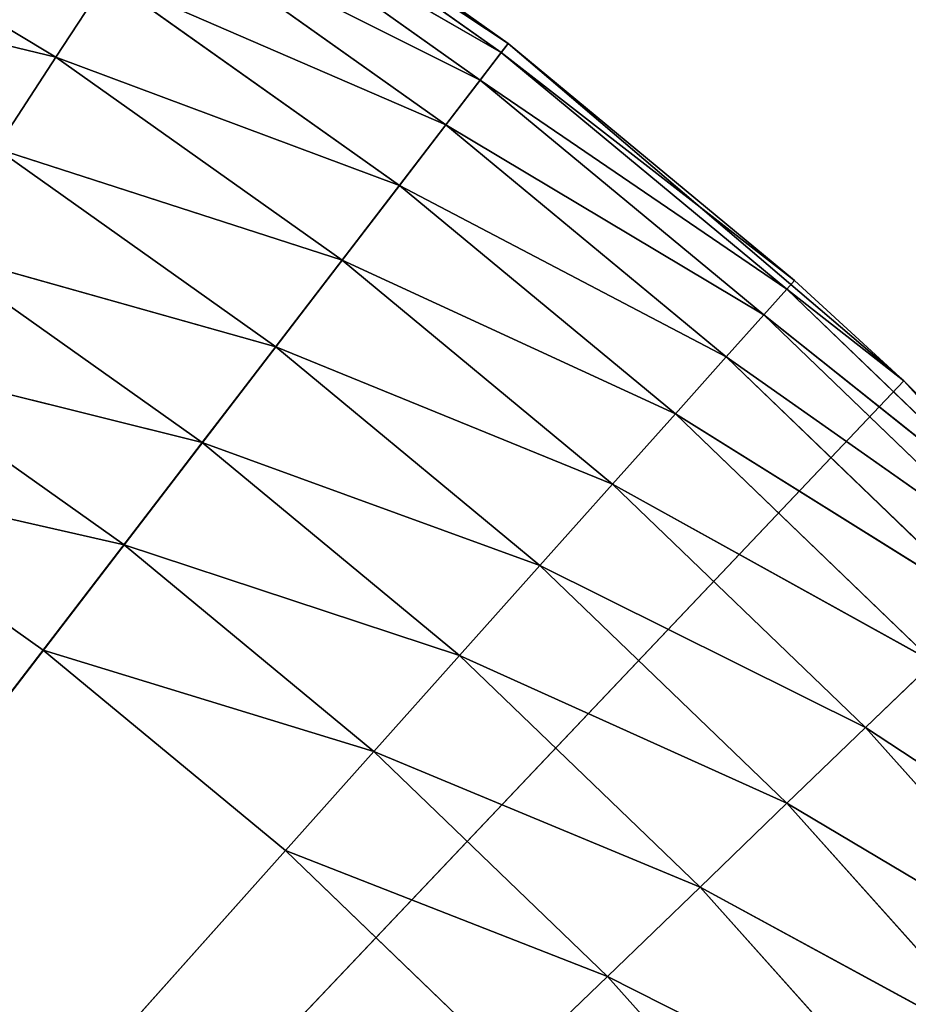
# Model space of a CAD drawing. Extents: x 0.1 to 25.1, y 0 to 8.
# Tile 128 of 256: x 2.462 to 2.578, y 2.566 to 2.695. Entities that reach past the tile are written whole.
import ezdxf

# ---------------------------------------------------------------- set-up
doc = ezdxf.new("R2010")
doc.units = 0
doc.header["$LTSCALE"] = 2.54
doc.layers.get('0').update_dxf_attribs({"color": 13, "linetype": 'CONTINUOUS'})

# ---------------------------------------------------------------- blocks, each defined once
blk = doc.blocks.new('P__KA__AZIENKOWA_DOCIA_25C')
at = {"color": 0}
for p, q in [((2.46967, 2.73001, 29.35), (2.52576, 2.69149, 29.35)), ((2.46967, 2.73001, 29.35), (2.52576, 2.69149, 29.35)), ((2.48527, 2.71833, 28.93264), (2.52483, 2.69029, 28.93264)), ((2.48527, 2.71833, 28.93264), (2.52483, 2.69029, 28.93264)), ((2.48527, 2.71833, 28.93264), (2.52576, 2.69149, 28.95)), ((2.48527, 2.71833, 28.93264), (2.52576, 2.69149, 28.95)), ((2.52576, 2.69149, 29.35), (2.4861, 2.7196, 28.95)), ((2.52576, 2.69149, 29.35), (2.4861, 2.7196, 28.95)), ((2.52576, 2.69149, 28.95), (2.4861, 2.7196, 28.95)), ((2.52576, 2.69149, 28.95), (2.4861, 2.7196, 28.95)), ((2.4828, 2.71456, 28.9158), (2.52209, 2.68671, 28.9158)), ((2.4828, 2.71456, 28.9158), (2.52209, 2.68671, 28.9158)), ((2.4828, 2.71456, 28.9158), (2.52483, 2.69029, 28.93264)), ((2.4828, 2.71456, 28.9158), (2.52483, 2.69029, 28.93264)), ((2.42719, 2.7134, 28.87339), (2.46655, 2.68971, 28.87339)), ((2.42719, 2.7134, 28.87339), (2.46655, 2.68971, 28.87339)), ((2.47877, 2.70839, 28.9), (2.5176, 2.68086, 28.9)), ((2.47877, 2.70839, 28.9), (2.5176, 2.68086, 28.9)), ((2.47877, 2.70839, 28.9), (2.52209, 2.68671, 28.9158)), ((2.47877, 2.70839, 28.9), (2.52209, 2.68671, 28.9158)), ((2.42029, 2.7009, 28.8634), (2.46655, 2.68971, 28.87339)), ((2.42029, 2.7009, 28.8634), (2.46655, 2.68971, 28.87339)), ((2.47329, 2.70003, 28.88572), (2.46655, 2.68971, 28.87339)), ((2.47329, 2.70003, 28.88572), (2.46655, 2.68971, 28.87339)), ((2.47329, 2.70003, 28.88572), (2.51152, 2.67293, 28.88572)), ((2.47329, 2.70003, 28.88572), (2.51152, 2.67293, 28.88572)), ((2.47329, 2.70003, 28.88572), (2.5176, 2.68086, 28.9)), ((2.47329, 2.70003, 28.88572), (2.5176, 2.68086, 28.9)), ((2.52576, 2.69149, 29.35), (2.13026, 2.17566, 29.35)), ((2.52576, 2.69149, 29.35), (2.13026, 2.17566, 29.35)), ((2.52483, 2.69029, 28.93264), (2.52576, 2.69149, 28.95)), ((2.52483, 2.69029, 28.93264), (2.52576, 2.69149, 28.95)), ((2.52576, 2.69149, 29.35), (2.52576, 2.69149, 28.95)), ((2.52576, 2.69149, 29.35), (2.52576, 2.69149, 28.95)), ((2.52576, 2.69149, 29.35), (2.5632, 2.66049, 28.95)), ((2.5632, 2.66049, 28.95), (2.52576, 2.69149, 28.95)), ((2.52576, 2.69149, 29.35), (2.5632, 2.66049, 28.95)), ((2.52576, 2.69149, 29.35), (2.57751, 2.64733, 29.35)), ((2.52576, 2.69149, 29.35), (2.57751, 2.64733, 29.35)), ((2.5632, 2.66049, 28.95), (2.52576, 2.69149, 28.95)), ((2.52209, 2.68671, 28.9158), (2.52483, 2.69029, 28.93264)), ((2.52209, 2.68671, 28.9158), (2.52483, 2.69029, 28.93264)), ((2.52483, 2.69029, 28.93264), (2.56219, 2.65936, 28.93264)), ((2.52483, 2.69029, 28.93264), (2.56219, 2.65936, 28.93264)), ((2.52483, 2.69029, 28.93264), (2.5632, 2.66049, 28.95)), ((2.52483, 2.69029, 28.93264), (2.5632, 2.66049, 28.95)), ((2.46655, 2.68971, 28.87339), (2.45873, 2.67776, 28.8634)), ((2.46655, 2.68971, 28.87339), (2.45873, 2.67776, 28.8634)), ((2.46655, 2.68971, 28.87339), (2.50402, 2.66314, 28.87339)), ((2.46655, 2.68971, 28.87339), (2.50402, 2.66314, 28.87339)), ((2.46655, 2.68971, 28.87339), (2.51152, 2.67293, 28.88572)), ((2.46655, 2.68971, 28.87339), (2.51152, 2.67293, 28.88572)), ((2.5176, 2.68086, 28.9), (2.52209, 2.68671, 28.9158)), ((2.5176, 2.68086, 28.9), (2.52209, 2.68671, 28.9158)), ((2.52209, 2.68671, 28.9158), (2.55918, 2.656, 28.9158)), ((2.52209, 2.68671, 28.9158), (2.55918, 2.656, 28.9158)), ((2.52209, 2.68671, 28.9158), (2.56219, 2.65936, 28.93264)), ((2.52209, 2.68671, 28.9158), (2.56219, 2.65936, 28.93264)), ((2.51152, 2.67293, 28.88572), (2.5176, 2.68086, 28.9)), ((2.51152, 2.67293, 28.88572), (2.5176, 2.68086, 28.9)), ((2.5176, 2.68086, 28.9), (2.55427, 2.6505, 28.9)), ((2.5176, 2.68086, 28.9), (2.55427, 2.6505, 28.9)), ((2.5176, 2.68086, 28.9), (2.55918, 2.656, 28.9158)), ((2.5176, 2.68086, 28.9), (2.55918, 2.656, 28.9158)), ((2.45873, 2.67776, 28.8634), (2.49533, 2.65181, 28.8634)), ((2.45873, 2.67776, 28.8634), (2.49533, 2.65181, 28.8634)), ((2.45873, 2.67776, 28.8634), (2.50402, 2.66314, 28.87339)), ((2.45873, 2.67776, 28.8634), (2.50402, 2.66314, 28.87339)), ((2.50402, 2.66314, 28.87339), (2.51152, 2.67293, 28.88572)), ((2.50402, 2.66314, 28.87339), (2.51152, 2.67293, 28.88572)), ((2.51152, 2.67293, 28.88572), (2.54762, 2.64304, 28.88572)), ((2.51152, 2.67293, 28.88572), (2.54762, 2.64304, 28.88572)), ((2.51152, 2.67293, 28.88572), (2.55427, 2.6505, 28.9)), ((2.51152, 2.67293, 28.88572), (2.55427, 2.6505, 28.9)), ((2.45008, 2.66454, 28.85603), (2.48572, 2.63927, 28.85603)), ((2.45008, 2.66454, 28.85603), (2.48572, 2.63927, 28.85603)), ((2.45008, 2.66454, 28.85603), (2.49533, 2.65181, 28.8634)), ((2.45008, 2.66454, 28.85603), (2.49533, 2.65181, 28.8634)), ((2.49533, 2.65181, 28.8634), (2.50402, 2.66314, 28.87339)), ((2.49533, 2.65181, 28.8634), (2.50402, 2.66314, 28.87339)), ((2.50402, 2.66314, 28.87339), (2.53941, 2.63385, 28.87339)), ((2.50402, 2.66314, 28.87339), (2.53941, 2.63385, 28.87339)), ((2.50402, 2.66314, 28.87339), (2.54762, 2.64304, 28.88572)), ((2.50402, 2.66314, 28.87339), (2.54762, 2.64304, 28.88572)), ((2.56219, 2.65936, 28.93264), (2.5632, 2.66049, 28.95)), ((2.56219, 2.65936, 28.93264), (2.5632, 2.66049, 28.95)), ((2.57751, 2.64733, 29.35), (2.5632, 2.66049, 28.95)), ((2.57751, 2.64733, 29.35), (2.5632, 2.66049, 28.95)), ((2.57751, 2.64733, 28.95), (2.5632, 2.66049, 28.95)), ((2.57751, 2.64733, 28.95), (2.5632, 2.66049, 28.95)), ((2.55918, 2.656, 28.9158), (2.56219, 2.65936, 28.93264)), ((2.55918, 2.656, 28.9158), (2.56219, 2.65936, 28.93264)), ((2.57751, 2.64733, 28.95), (2.56219, 2.65936, 28.93264)), ((2.57751, 2.64733, 28.95), (2.56219, 2.65936, 28.93264)), ((2.59713, 2.62573, 28.93264), (2.56219, 2.65936, 28.93264)), ((2.59713, 2.62573, 28.93264), (2.56219, 2.65936, 28.93264)), ((2.55427, 2.6505, 28.9), (2.55918, 2.656, 28.9158)), ((2.55427, 2.6505, 28.9), (2.55918, 2.656, 28.9158)), ((2.59713, 2.62573, 28.93264), (2.55918, 2.656, 28.9158)), ((2.59713, 2.62573, 28.93264), (2.55918, 2.656, 28.9158)), ((2.59388, 2.6226, 28.9158), (2.55918, 2.656, 28.9158)), ((2.59388, 2.6226, 28.9158), (2.55918, 2.656, 28.9158)), ((2.48572, 2.63927, 28.85603), (2.49533, 2.65181, 28.8634)), ((2.48572, 2.63927, 28.85603), (2.49533, 2.65181, 28.8634)), ((2.49533, 2.65181, 28.8634), (2.5299, 2.6232, 28.8634)), ((2.49533, 2.65181, 28.8634), (2.5299, 2.6232, 28.8634)), ((2.49533, 2.65181, 28.8634), (2.53941, 2.63385, 28.87339)), ((2.49533, 2.65181, 28.8634), (2.53941, 2.63385, 28.87339)), ((2.44086, 2.65045, 28.85152), (2.47548, 2.62591, 28.85152)), ((2.44086, 2.65045, 28.85152), (2.47548, 2.62591, 28.85152)), ((2.44086, 2.65045, 28.85152), (2.48572, 2.63927, 28.85603)), ((2.44086, 2.65045, 28.85152), (2.48572, 2.63927, 28.85603)), ((2.54762, 2.64304, 28.88572), (2.55427, 2.6505, 28.9)), ((2.54762, 2.64304, 28.88572), (2.55427, 2.6505, 28.9)), ((2.59388, 2.6226, 28.9158), (2.55427, 2.6505, 28.9)), ((2.59388, 2.6226, 28.9158), (2.55427, 2.6505, 28.9)), ((2.58857, 2.61749, 28.9), (2.55427, 2.6505, 28.9)), ((2.58857, 2.61749, 28.9), (2.55427, 2.6505, 28.9)), ((2.13026, 2.17566, 29.35), (2.57751, 2.64733, 29.35)), ((2.13026, 2.17566, 29.35), (2.57751, 2.64733, 29.35)), ((2.57751, 2.64733, 29.35), (2.57751, 2.64733, 28.95)), ((2.57751, 2.64733, 29.35), (2.57751, 2.64733, 28.95)), ((2.57751, 2.64733, 29.35), (2.59822, 2.62679, 28.95)), ((2.59822, 2.62679, 28.95), (2.57751, 2.64733, 28.95)), ((2.57751, 2.64733, 29.35), (2.59822, 2.62679, 28.95)), ((2.57751, 2.64733, 29.35), (2.62436, 2.59799, 29.35)), ((2.57751, 2.64733, 29.35), (2.62436, 2.59799, 29.35)), ((2.59822, 2.62679, 28.95), (2.57751, 2.64733, 28.95)), ((2.59713, 2.62573, 28.93264), (2.57751, 2.64733, 28.95)), ((2.59713, 2.62573, 28.93264), (2.57751, 2.64733, 28.95)), ((2.53941, 2.63385, 28.87339), (2.54762, 2.64304, 28.88572)), ((2.53941, 2.63385, 28.87339), (2.54762, 2.64304, 28.88572)), ((2.58857, 2.61749, 28.9), (2.54762, 2.64304, 28.88572)), ((2.58857, 2.61749, 28.9), (2.54762, 2.64304, 28.88572)), ((2.58138, 2.61055, 28.88572), (2.54762, 2.64304, 28.88572)), ((2.58138, 2.61055, 28.88572), (2.54762, 2.64304, 28.88572)), ((2.47548, 2.62591, 28.85152), (2.48572, 2.63927, 28.85603)), ((2.47548, 2.62591, 28.85152), (2.48572, 2.63927, 28.85603)), ((2.48572, 2.63927, 28.85603), (2.51937, 2.61142, 28.85603)), ((2.48572, 2.63927, 28.85603), (2.51937, 2.61142, 28.85603)), ((2.48572, 2.63927, 28.85603), (2.5299, 2.6232, 28.8634)), ((2.48572, 2.63927, 28.85603), (2.5299, 2.6232, 28.8634)), ((2.43136, 2.63592, 28.85), (2.46491, 2.61213, 28.85)), ((2.43136, 2.63592, 28.85), (2.46491, 2.61213, 28.85)), ((2.43136, 2.63592, 28.85), (2.47548, 2.62591, 28.85152)), ((2.43136, 2.63592, 28.85), (2.47548, 2.62591, 28.85152)), ((2.5299, 2.6232, 28.8634), (2.53941, 2.63385, 28.87339)), ((2.5299, 2.6232, 28.8634), (2.53941, 2.63385, 28.87339)), ((2.58138, 2.61055, 28.88572), (2.53941, 2.63385, 28.87339)), ((2.58138, 2.61055, 28.88572), (2.53941, 2.63385, 28.87339)), ((2.5725, 2.60199, 28.87339), (2.53941, 2.63385, 28.87339)), ((2.5725, 2.60199, 28.87339), (2.53941, 2.63385, 28.87339)), ((2.46491, 2.61213, 28.85), (2.47548, 2.62591, 28.85152)), ((2.46491, 2.61213, 28.85), (2.47548, 2.62591, 28.85152)), ((2.47548, 2.62591, 28.85152), (2.50816, 2.59886, 28.85152)), ((2.47548, 2.62591, 28.85152), (2.50816, 2.59886, 28.85152)), ((2.47548, 2.62591, 28.85152), (2.51937, 2.61142, 28.85603)), ((2.47548, 2.62591, 28.85152), (2.51937, 2.61142, 28.85603)), ((2.51937, 2.61142, 28.85603), (2.5299, 2.6232, 28.8634)), ((2.51937, 2.61142, 28.85603), (2.5299, 2.6232, 28.8634)), ((2.5725, 2.60199, 28.87339), (2.5299, 2.6232, 28.8634)), ((2.5725, 2.60199, 28.87339), (2.5299, 2.6232, 28.8634)), ((2.56222, 2.59208, 28.8634), (2.5299, 2.6232, 28.8634)), ((2.56222, 2.59208, 28.8634), (2.5299, 2.6232, 28.8634)), ((2.46491, 2.61213, 28.85), (2.13026, 2.17566, 28.85)), ((2.46491, 2.61213, 28.85), (2.13026, 2.17566, 28.85)), ((2.46491, 2.61213, 28.85), (2.49659, 2.5859, 28.85)), ((2.46491, 2.61213, 28.85), (2.49659, 2.5859, 28.85)), ((2.46491, 2.61213, 28.85), (2.50816, 2.59886, 28.85152)), ((2.46491, 2.61213, 28.85), (2.50816, 2.59886, 28.85152)), ((2.50816, 2.59886, 28.85152), (2.51937, 2.61142, 28.85603)), ((2.50816, 2.59886, 28.85152), (2.51937, 2.61142, 28.85603)), ((2.56222, 2.59208, 28.8634), (2.51937, 2.61142, 28.85603)), ((2.56222, 2.59208, 28.8634), (2.51937, 2.61142, 28.85603)), ((2.55085, 2.58112, 28.85603), (2.51937, 2.61142, 28.85603)), ((2.55085, 2.58112, 28.85603), (2.51937, 2.61142, 28.85603)), ((2.5725, 2.60199, 28.87339), (2.58138, 2.61055, 28.88572)), ((2.5725, 2.60199, 28.87339), (2.58138, 2.61055, 28.88572)), ((2.56222, 2.59208, 28.8634), (2.5725, 2.60199, 28.87339)), ((2.56222, 2.59208, 28.8634), (2.5725, 2.60199, 28.87339)), ((2.61261, 2.57562, 28.88572), (2.5725, 2.60199, 28.87339)), ((2.61261, 2.57562, 28.88572), (2.5725, 2.60199, 28.87339)), ((2.60313, 2.56775, 28.87339), (2.5725, 2.60199, 28.87339)), ((2.60313, 2.56775, 28.87339), (2.5725, 2.60199, 28.87339)), ((2.49659, 2.5859, 28.85), (2.50816, 2.59886, 28.85152)), ((2.49659, 2.5859, 28.85), (2.50816, 2.59886, 28.85152)), ((2.55085, 2.58112, 28.85603), (2.50816, 2.59886, 28.85152)), ((2.55085, 2.58112, 28.85603), (2.50816, 2.59886, 28.85152)), ((2.53873, 2.56943, 28.85152), (2.50816, 2.59886, 28.85152)), ((2.53873, 2.56943, 28.85152), (2.50816, 2.59886, 28.85152)), ((2.55085, 2.58112, 28.85603), (2.56222, 2.59208, 28.8634)), ((2.55085, 2.58112, 28.85603), (2.56222, 2.59208, 28.8634)), ((2.60313, 2.56775, 28.87339), (2.56222, 2.59208, 28.8634)), ((2.60313, 2.56775, 28.87339), (2.56222, 2.59208, 28.8634)), ((2.59213, 2.55864, 28.8634), (2.56222, 2.59208, 28.8634)), ((2.59213, 2.55864, 28.8634), (2.56222, 2.59208, 28.8634)), ((2.49659, 2.5859, 28.85), (2.13026, 2.17566, 28.85)), ((2.49659, 2.5859, 28.85), (2.13026, 2.17566, 28.85)), ((2.49659, 2.5859, 28.85), (2.52623, 2.55738, 28.85)), ((2.53873, 2.56943, 28.85152), (2.49659, 2.5859, 28.85)), ((2.53873, 2.56943, 28.85152), (2.49659, 2.5859, 28.85)), ((2.49659, 2.5859, 28.85), (2.52623, 2.55738, 28.85)), ((2.53873, 2.56943, 28.85152), (2.55085, 2.58112, 28.85603)), ((2.53873, 2.56943, 28.85152), (2.55085, 2.58112, 28.85603)), ((2.59213, 2.55864, 28.8634), (2.55085, 2.58112, 28.85603)), ((2.59213, 2.55864, 28.8634), (2.55085, 2.58112, 28.85603)), ((2.57997, 2.54855, 28.85603), (2.55085, 2.58112, 28.85603)), ((2.57997, 2.54855, 28.85603), (2.55085, 2.58112, 28.85603)), ((2.52623, 2.55738, 28.85), (2.53873, 2.56943, 28.85152)), ((2.52623, 2.55738, 28.85), (2.53873, 2.56943, 28.85152)), ((2.57997, 2.54855, 28.85603), (2.53873, 2.56943, 28.85152)), ((2.57997, 2.54855, 28.85603), (2.53873, 2.56943, 28.85152)), ((2.56701, 2.53781, 28.85152), (2.53873, 2.56943, 28.85152)), ((2.56701, 2.53781, 28.85152), (2.53873, 2.56943, 28.85152))]:
    blk.add_line(p, q, dxfattribs=at)
mesh = blk.add_polyface(dxfattribs=at)
corners = [(25.13026, 0.32566, 20.5), (0.13026, 0.32566, 20.5), (0.63026, 8.02566, 20.5)]
mesh.append_faces([[corners[k] for k in face] for face in [(0, 1, 2)]], dxfattribs={"color": 0})
mesh = blk.add_polyface(dxfattribs=at)
corners = [(24.63026, 8.02566, 20.65), (0.63026, 8.02566, 20.65), (0.13026, 0.32566, 20.65)]
mesh.append_faces([[corners[k] for k in face] for face in [(0, 1, 2)]], dxfattribs={"color": 0})
mesh = blk.add_polyface(dxfattribs=at)
corners = [(25.13026, 0.32566, 20.65), (24.63026, 8.02566, 20.65), (0.13026, 0.32566, 20.65)]
mesh.append_faces([[corners[k] for k in face] for face in [(0, 1, 2)]], dxfattribs={"color": 0})
mesh = blk.add_polyface(dxfattribs=at)
corners = [(25.13026, 0.32566, 20.5), (0.63026, 8.02566, 20.5), (24.63026, 8.02566, 20.5)]
mesh.append_faces([[corners[k] for k in face] for face in [(0, 1, 2)]], dxfattribs={"color": 0})
mesh = blk.add_polyface(dxfattribs=at)
corners = [(22.86215, 2.40063, 29.5), (0.63026, 4.02566, 29.5), (22.82716, 2.35066, 29.5)]
mesh.append_faces([[corners[k] for k in face] for face in [(0, 1, 2)]], dxfattribs={"color": 0})
mesh = blk.add_polyface(dxfattribs=at)
corners = [(22.82716, 2.35066, 29.5), (0.63026, 4.02566, 29.5), (22.80137, 2.29536, 29.5)]
mesh.append_faces([[corners[k] for k in face] for face in [(0, 1, 2)]], dxfattribs={"color": 0})
mesh = blk.add_polyface(dxfattribs=at)
corners = [(22.90529, 2.44377, 29.5), (0.63026, 4.02566, 29.5), (22.86215, 2.40063, 29.5)]
mesh.append_faces([[corners[k] for k in face] for face in [(0, 1, 2)]], dxfattribs={"color": 0})
mesh = blk.add_polyface(dxfattribs=at)
corners = [(22.95526, 2.47876, 29.5), (0.63026, 4.02566, 29.5), (22.90529, 2.44377, 29.5)]
mesh.append_faces([[corners[k] for k in face] for face in [(0, 1, 2)]], dxfattribs={"color": 0})
mesh = blk.add_polyface(dxfattribs=at)
corners = [(24.63026, 4.02566, 29.5), (0.63026, 4.02566, 29.5), (22.95526, 2.47876, 29.5)]
mesh.append_faces([[corners[k] for k in face] for face in [(0, 1, 2)]], dxfattribs={"color": 0})
mesh = blk.add_polyface(dxfattribs=at)
corners = [(22.80137, 2.29536, 29.5), (0.63026, 4.02566, 29.5), (2.24997, 2.50455, 29.5)]
mesh.append_faces([[corners[k] for k in face] for face in [(0, 1, 2)]], dxfattribs={"color": 0})
mesh = blk.add_polyface(dxfattribs=at)
corners = [(22.82716, 2.35066, 29.35), (22.80137, 2.29536, 29.35), (0.63026, 4.02566, 29.35)]
mesh.append_faces([[corners[k] for k in face] for face in [(0, 1, 2)]], dxfattribs={"color": 0})
mesh = blk.add_polyface(dxfattribs=at)
corners = [(24.63026, 4.02566, 29.35), (23.06949, 2.52034, 29.35), (0.63026, 4.02566, 29.35)]
mesh.append_faces([[corners[k] for k in face] for face in [(0, 1, 2)]], dxfattribs={"color": 0})
mesh = blk.add_polyface(dxfattribs=at)
corners = [(23.06949, 2.52034, 29.35), (23.01056, 2.50455, 29.35), (0.63026, 4.02566, 29.35)]
mesh.append_faces([[corners[k] for k in face] for face in [(0, 1, 2)]], dxfattribs={"color": 0})
mesh = blk.add_polyface(dxfattribs=at)
corners = [(23.01056, 2.50455, 29.35), (22.95526, 2.47876, 29.35), (0.63026, 4.02566, 29.35)]
mesh.append_faces([[corners[k] for k in face] for face in [(0, 1, 2)]], dxfattribs={"color": 0})
mesh = blk.add_polyface(dxfattribs=at)
corners = [(22.95526, 2.47876, 29.35), (22.90529, 2.44377, 29.35), (0.63026, 4.02566, 29.35)]
mesh.append_faces([[corners[k] for k in face] for face in [(0, 1, 2)]], dxfattribs={"color": 0})
mesh = blk.add_polyface(dxfattribs=at)
corners = [(22.90529, 2.44377, 29.35), (22.86215, 2.40063, 29.35), (0.63026, 4.02566, 29.35)]
mesh.append_faces([[corners[k] for k in face] for face in [(0, 1, 2)]], dxfattribs={"color": 0})
mesh = blk.add_polyface(dxfattribs=at)
corners = [(22.86215, 2.40063, 29.35), (22.82716, 2.35066, 29.35), (0.63026, 4.02566, 29.35)]
mesh.append_faces([[corners[k] for k in face] for face in [(0, 1, 2)]], dxfattribs={"color": 0})
mesh = blk.add_polyface(dxfattribs=at)
corners = [(22.80137, 2.29536, 29.35), (2.35524, 2.44377, 29.35), (0.63026, 4.02566, 29.35)]
mesh.append_faces([[corners[k] for k in face] for face in [(0, 1, 2)]], dxfattribs={"color": 0})
mesh = blk.add_polyface(dxfattribs=at)
corners = [(2.46967, 2.73001, 29.35), (2.40986, 2.76245, 29.35), (2.13026, 2.17566, 29.35)]
mesh.append_faces([[corners[k] for k in face] for face in [(0, 1, 2)]], dxfattribs={"color": 0})
mesh = blk.add_polyface(dxfattribs=at)
corners = [(2.52576, 2.69149, 29.35), (2.46967, 2.73001, 29.35), (2.13026, 2.17566, 29.35)]
mesh.append_faces([[corners[k] for k in face] for face in [(0, 1, 2)]], dxfattribs={"color": 0})
mesh = blk.add_polyface(dxfattribs=at)
corners = [(2.52576, 2.69149, 29.35), (2.4861, 2.7196, 28.95), (2.46967, 2.73001, 29.35)]
mesh.append_faces([[corners[k] for k in face] for face in [(0, 1, 2)]], dxfattribs={"color": 0})
mesh = blk.add_polyface(dxfattribs=at)
corners = [(2.52483, 2.69029, 28.93264), (2.4828, 2.71456, 28.9158), (2.48527, 2.71833, 28.93264)]
mesh.append_faces([[corners[k] for k in face] for face in [(0, 1, 2)]], dxfattribs={"color": 0})
mesh = blk.add_polyface(dxfattribs=at)
corners = [(2.52576, 2.69149, 28.95), (2.48527, 2.71833, 28.93264), (2.4861, 2.7196, 28.95)]
mesh.append_faces([[corners[k] for k in face] for face in [(0, 1, 2)]], dxfattribs={"color": 0})
mesh = blk.add_polyface(dxfattribs=at)
corners = [(2.52576, 2.69149, 28.95), (2.52483, 2.69029, 28.93264), (2.48527, 2.71833, 28.93264)]
mesh.append_faces([[corners[k] for k in face] for face in [(0, 1, 2)]], dxfattribs={"color": 0})
mesh = blk.add_polyface(dxfattribs=at)
corners = [(2.52576, 2.69149, 29.35), (2.52576, 2.69149, 28.95), (2.4861, 2.7196, 28.95)]
mesh.append_faces([[corners[k] for k in face] for face in [(0, 1, 2)]], dxfattribs={"color": 0})
mesh = blk.add_polyface(dxfattribs=at)
corners = [(2.52209, 2.68671, 28.9158), (2.47877, 2.70839, 28.9), (2.4828, 2.71456, 28.9158)]
mesh.append_faces([[corners[k] for k in face] for face in [(0, 1, 2)]], dxfattribs={"color": 0})
mesh = blk.add_polyface(dxfattribs=at)
corners = [(2.52483, 2.69029, 28.93264), (2.52209, 2.68671, 28.9158), (2.4828, 2.71456, 28.9158)]
mesh.append_faces([[corners[k] for k in face] for face in [(0, 1, 2)]], dxfattribs={"color": 0})
mesh = blk.add_polyface(dxfattribs=at)
corners = [(2.46655, 2.68971, 28.87339), (2.42029, 2.7009, 28.8634), (2.42719, 2.7134, 28.87339)]
mesh.append_faces([[corners[k] for k in face] for face in [(0, 1, 2)]], dxfattribs={"color": 0})
mesh = blk.add_polyface(dxfattribs=at)
corners = [(2.47329, 2.70003, 28.88572), (2.46655, 2.68971, 28.87339), (2.42719, 2.7134, 28.87339)]
mesh.append_faces([[corners[k] for k in face] for face in [(0, 1, 2)]], dxfattribs={"color": 0})
mesh = blk.add_polyface(dxfattribs=at)
corners = [(2.5176, 2.68086, 28.9), (2.47329, 2.70003, 28.88572), (2.47877, 2.70839, 28.9)]
mesh.append_faces([[corners[k] for k in face] for face in [(0, 1, 2)]], dxfattribs={"color": 0})
mesh = blk.add_polyface(dxfattribs=at)
corners = [(2.52209, 2.68671, 28.9158), (2.5176, 2.68086, 28.9), (2.47877, 2.70839, 28.9)]
mesh.append_faces([[corners[k] for k in face] for face in [(0, 1, 2)]], dxfattribs={"color": 0})
mesh = blk.add_polyface(dxfattribs=at)
corners = [(2.46655, 2.68971, 28.87339), (2.45873, 2.67776, 28.8634), (2.42029, 2.7009, 28.8634)]
mesh.append_faces([[corners[k] for k in face] for face in [(0, 1, 2)]], dxfattribs={"color": 0})
mesh = blk.add_polyface(dxfattribs=at)
corners = [(2.51152, 2.67293, 28.88572), (2.46655, 2.68971, 28.87339), (2.47329, 2.70003, 28.88572)]
mesh.append_faces([[corners[k] for k in face] for face in [(0, 1, 2)]], dxfattribs={"color": 0})
mesh = blk.add_polyface(dxfattribs=at)
corners = [(2.5176, 2.68086, 28.9), (2.51152, 2.67293, 28.88572), (2.47329, 2.70003, 28.88572)]
mesh.append_faces([[corners[k] for k in face] for face in [(0, 1, 2)]], dxfattribs={"color": 0})
mesh = blk.add_polyface(dxfattribs=at)
corners = [(2.57751, 2.64733, 29.35), (2.52576, 2.69149, 29.35), (2.13026, 2.17566, 29.35)]
mesh.append_faces([[corners[k] for k in face] for face in [(0, 1, 2)]], dxfattribs={"color": 0})
mesh = blk.add_polyface(dxfattribs=at)
corners = [(2.5632, 2.66049, 28.95), (2.52483, 2.69029, 28.93264), (2.52576, 2.69149, 28.95)]
mesh.append_faces([[corners[k] for k in face] for face in [(0, 1, 2)]], dxfattribs={"color": 0})
mesh = blk.add_polyface(dxfattribs=at)
corners = [(2.52576, 2.69149, 29.35), (2.5632, 2.66049, 28.95), (2.52576, 2.69149, 28.95)]
mesh.append_faces([[corners[k] for k in face] for face in [(0, 1, 2)]], dxfattribs={"color": 0})
mesh = blk.add_polyface(dxfattribs=at)
corners = [(2.57751, 2.64733, 29.35), (2.5632, 2.66049, 28.95), (2.52576, 2.69149, 29.35)]
mesh.append_faces([[corners[k] for k in face] for face in [(0, 1, 2)]], dxfattribs={"color": 0})
mesh = blk.add_polyface(dxfattribs=at)
corners = [(2.56219, 2.65936, 28.93264), (2.52209, 2.68671, 28.9158), (2.52483, 2.69029, 28.93264)]
mesh.append_faces([[corners[k] for k in face] for face in [(0, 1, 2)]], dxfattribs={"color": 0})
mesh = blk.add_polyface(dxfattribs=at)
corners = [(2.5632, 2.66049, 28.95), (2.56219, 2.65936, 28.93264), (2.52483, 2.69029, 28.93264)]
mesh.append_faces([[corners[k] for k in face] for face in [(0, 1, 2)]], dxfattribs={"color": 0})
mesh = blk.add_polyface(dxfattribs=at)
corners = [(2.50402, 2.66314, 28.87339), (2.45873, 2.67776, 28.8634), (2.46655, 2.68971, 28.87339)]
mesh.append_faces([[corners[k] for k in face] for face in [(0, 1, 2)]], dxfattribs={"color": 0})
mesh = blk.add_polyface(dxfattribs=at)
corners = [(2.51152, 2.67293, 28.88572), (2.50402, 2.66314, 28.87339), (2.46655, 2.68971, 28.87339)]
mesh.append_faces([[corners[k] for k in face] for face in [(0, 1, 2)]], dxfattribs={"color": 0})
mesh = blk.add_polyface(dxfattribs=at)
corners = [(2.55918, 2.656, 28.9158), (2.5176, 2.68086, 28.9), (2.52209, 2.68671, 28.9158)]
mesh.append_faces([[corners[k] for k in face] for face in [(0, 1, 2)]], dxfattribs={"color": 0})
mesh = blk.add_polyface(dxfattribs=at)
corners = [(2.56219, 2.65936, 28.93264), (2.55918, 2.656, 28.9158), (2.52209, 2.68671, 28.9158)]
mesh.append_faces([[corners[k] for k in face] for face in [(0, 1, 2)]], dxfattribs={"color": 0})
mesh = blk.add_polyface(dxfattribs=at)
corners = [(2.55427, 2.6505, 28.9), (2.51152, 2.67293, 28.88572), (2.5176, 2.68086, 28.9)]
mesh.append_faces([[corners[k] for k in face] for face in [(0, 1, 2)]], dxfattribs={"color": 0})
mesh = blk.add_polyface(dxfattribs=at)
corners = [(2.55918, 2.656, 28.9158), (2.55427, 2.6505, 28.9), (2.5176, 2.68086, 28.9)]
mesh.append_faces([[corners[k] for k in face] for face in [(0, 1, 2)]], dxfattribs={"color": 0})
mesh = blk.add_polyface(dxfattribs=at)
corners = [(2.49533, 2.65181, 28.8634), (2.45008, 2.66454, 28.85603), (2.45873, 2.67776, 28.8634)]
mesh.append_faces([[corners[k] for k in face] for face in [(0, 1, 2)]], dxfattribs={"color": 0})
mesh = blk.add_polyface(dxfattribs=at)
corners = [(2.50402, 2.66314, 28.87339), (2.49533, 2.65181, 28.8634), (2.45873, 2.67776, 28.8634)]
mesh.append_faces([[corners[k] for k in face] for face in [(0, 1, 2)]], dxfattribs={"color": 0})
mesh = blk.add_polyface(dxfattribs=at)
corners = [(2.54762, 2.64304, 28.88572), (2.50402, 2.66314, 28.87339), (2.51152, 2.67293, 28.88572)]
mesh.append_faces([[corners[k] for k in face] for face in [(0, 1, 2)]], dxfattribs={"color": 0})
mesh = blk.add_polyface(dxfattribs=at)
corners = [(2.55427, 2.6505, 28.9), (2.54762, 2.64304, 28.88572), (2.51152, 2.67293, 28.88572)]
mesh.append_faces([[corners[k] for k in face] for face in [(0, 1, 2)]], dxfattribs={"color": 0})
mesh = blk.add_polyface(dxfattribs=at)
corners = [(2.48572, 2.63927, 28.85603), (2.44086, 2.65045, 28.85152), (2.45008, 2.66454, 28.85603)]
mesh.append_faces([[corners[k] for k in face] for face in [(0, 1, 2)]], dxfattribs={"color": 0})
mesh = blk.add_polyface(dxfattribs=at)
corners = [(2.49533, 2.65181, 28.8634), (2.48572, 2.63927, 28.85603), (2.45008, 2.66454, 28.85603)]
mesh.append_faces([[corners[k] for k in face] for face in [(0, 1, 2)]], dxfattribs={"color": 0})
mesh = blk.add_polyface(dxfattribs=at)
corners = [(2.53941, 2.63385, 28.87339), (2.49533, 2.65181, 28.8634), (2.50402, 2.66314, 28.87339)]
mesh.append_faces([[corners[k] for k in face] for face in [(0, 1, 2)]], dxfattribs={"color": 0})
mesh = blk.add_polyface(dxfattribs=at)
corners = [(2.54762, 2.64304, 28.88572), (2.53941, 2.63385, 28.87339), (2.50402, 2.66314, 28.87339)]
mesh.append_faces([[corners[k] for k in face] for face in [(0, 1, 2)]], dxfattribs={"color": 0})
mesh = blk.add_polyface(dxfattribs=at)
corners = [(2.57751, 2.64733, 28.95), (2.56219, 2.65936, 28.93264), (2.5632, 2.66049, 28.95)]
mesh.append_faces([[corners[k] for k in face] for face in [(0, 1, 2)]], dxfattribs={"color": 0})
mesh = blk.add_polyface(dxfattribs=at)
corners = [(2.57751, 2.64733, 29.35), (2.57751, 2.64733, 28.95), (2.5632, 2.66049, 28.95)]
mesh.append_faces([[corners[k] for k in face] for face in [(0, 1, 2)]], dxfattribs={"color": 0})
mesh = blk.add_polyface(dxfattribs=at)
corners = [(2.59713, 2.62573, 28.93264), (2.55918, 2.656, 28.9158), (2.56219, 2.65936, 28.93264)]
mesh.append_faces([[corners[k] for k in face] for face in [(0, 1, 2)]], dxfattribs={"color": 0})
mesh = blk.add_polyface(dxfattribs=at)
corners = [(2.57751, 2.64733, 28.95), (2.59713, 2.62573, 28.93264), (2.56219, 2.65936, 28.93264)]
mesh.append_faces([[corners[k] for k in face] for face in [(0, 1, 2)]], dxfattribs={"color": 0})
mesh = blk.add_polyface(dxfattribs=at)
corners = [(2.59388, 2.6226, 28.9158), (2.55427, 2.6505, 28.9), (2.55918, 2.656, 28.9158)]
mesh.append_faces([[corners[k] for k in face] for face in [(0, 1, 2)]], dxfattribs={"color": 0})
mesh = blk.add_polyface(dxfattribs=at)
corners = [(2.59713, 2.62573, 28.93264), (2.59388, 2.6226, 28.9158), (2.55918, 2.656, 28.9158)]
mesh.append_faces([[corners[k] for k in face] for face in [(0, 1, 2)]], dxfattribs={"color": 0})
mesh = blk.add_polyface(dxfattribs=at)
corners = [(2.5299, 2.6232, 28.8634), (2.48572, 2.63927, 28.85603), (2.49533, 2.65181, 28.8634)]
mesh.append_faces([[corners[k] for k in face] for face in [(0, 1, 2)]], dxfattribs={"color": 0})
mesh = blk.add_polyface(dxfattribs=at)
corners = [(2.53941, 2.63385, 28.87339), (2.5299, 2.6232, 28.8634), (2.49533, 2.65181, 28.8634)]
mesh.append_faces([[corners[k] for k in face] for face in [(0, 1, 2)]], dxfattribs={"color": 0})
mesh = blk.add_polyface(dxfattribs=at)
corners = [(2.47548, 2.62591, 28.85152), (2.43136, 2.63592, 28.85), (2.44086, 2.65045, 28.85152)]
mesh.append_faces([[corners[k] for k in face] for face in [(0, 1, 2)]], dxfattribs={"color": 0})
mesh = blk.add_polyface(dxfattribs=at)
corners = [(2.48572, 2.63927, 28.85603), (2.47548, 2.62591, 28.85152), (2.44086, 2.65045, 28.85152)]
mesh.append_faces([[corners[k] for k in face] for face in [(0, 1, 2)]], dxfattribs={"color": 0})
mesh = blk.add_polyface(dxfattribs=at)
corners = [(2.58857, 2.61749, 28.9), (2.54762, 2.64304, 28.88572), (2.55427, 2.6505, 28.9)]
mesh.append_faces([[corners[k] for k in face] for face in [(0, 1, 2)]], dxfattribs={"color": 0})
mesh = blk.add_polyface(dxfattribs=at)
corners = [(2.59388, 2.6226, 28.9158), (2.58857, 2.61749, 28.9), (2.55427, 2.6505, 28.9)]
mesh.append_faces([[corners[k] for k in face] for face in [(0, 1, 2)]], dxfattribs={"color": 0})
mesh = blk.add_polyface(dxfattribs=at)
corners = [(2.62436, 2.59799, 29.35), (2.57751, 2.64733, 29.35), (2.13026, 2.17566, 29.35)]
mesh.append_faces([[corners[k] for k in face] for face in [(0, 1, 2)]], dxfattribs={"color": 0})
mesh = blk.add_polyface(dxfattribs=at)
corners = [(2.57751, 2.64733, 29.35), (2.59822, 2.62679, 28.95), (2.57751, 2.64733, 28.95)]
mesh.append_faces([[corners[k] for k in face] for face in [(0, 1, 2)]], dxfattribs={"color": 0})
mesh = blk.add_polyface(dxfattribs=at)
corners = [(2.57751, 2.64733, 29.35), (2.62436, 2.59799, 29.35), (2.59822, 2.62679, 28.95)]
mesh.append_faces([[corners[k] for k in face] for face in [(0, 1, 2)]], dxfattribs={"color": 0})
mesh = blk.add_polyface(dxfattribs=at)
corners = [(2.59822, 2.62679, 28.95), (2.59713, 2.62573, 28.93264), (2.57751, 2.64733, 28.95)]
mesh.append_faces([[corners[k] for k in face] for face in [(0, 1, 2)]], dxfattribs={"color": 0})
mesh = blk.add_polyface(dxfattribs=at)
corners = [(2.58138, 2.61055, 28.88572), (2.53941, 2.63385, 28.87339), (2.54762, 2.64304, 28.88572)]
mesh.append_faces([[corners[k] for k in face] for face in [(0, 1, 2)]], dxfattribs={"color": 0})
mesh = blk.add_polyface(dxfattribs=at)
corners = [(2.58857, 2.61749, 28.9), (2.58138, 2.61055, 28.88572), (2.54762, 2.64304, 28.88572)]
mesh.append_faces([[corners[k] for k in face] for face in [(0, 1, 2)]], dxfattribs={"color": 0})
mesh = blk.add_polyface(dxfattribs=at)
corners = [(2.51937, 2.61142, 28.85603), (2.47548, 2.62591, 28.85152), (2.48572, 2.63927, 28.85603)]
mesh.append_faces([[corners[k] for k in face] for face in [(0, 1, 2)]], dxfattribs={"color": 0})
mesh = blk.add_polyface(dxfattribs=at)
corners = [(2.5299, 2.6232, 28.8634), (2.51937, 2.61142, 28.85603), (2.48572, 2.63927, 28.85603)]
mesh.append_faces([[corners[k] for k in face] for face in [(0, 1, 2)]], dxfattribs={"color": 0})
mesh = blk.add_polyface(dxfattribs=at)
corners = [(2.46491, 2.61213, 28.85), (2.13026, 2.17566, 28.85), (2.43136, 2.63592, 28.85)]
mesh.append_faces([[corners[k] for k in face] for face in [(0, 1, 2)]], dxfattribs={"color": 0})
mesh = blk.add_polyface(dxfattribs=at)
corners = [(2.47548, 2.62591, 28.85152), (2.46491, 2.61213, 28.85), (2.43136, 2.63592, 28.85)]
mesh.append_faces([[corners[k] for k in face] for face in [(0, 1, 2)]], dxfattribs={"color": 0})
mesh = blk.add_polyface(dxfattribs=at)
corners = [(2.5725, 2.60199, 28.87339), (2.5299, 2.6232, 28.8634), (2.53941, 2.63385, 28.87339)]
mesh.append_faces([[corners[k] for k in face] for face in [(0, 1, 2)]], dxfattribs={"color": 0})
mesh = blk.add_polyface(dxfattribs=at)
corners = [(2.58138, 2.61055, 28.88572), (2.5725, 2.60199, 28.87339), (2.53941, 2.63385, 28.87339)]
mesh.append_faces([[corners[k] for k in face] for face in [(0, 1, 2)]], dxfattribs={"color": 0})
mesh = blk.add_polyface(dxfattribs=at)
corners = [(2.50816, 2.59886, 28.85152), (2.46491, 2.61213, 28.85), (2.47548, 2.62591, 28.85152)]
mesh.append_faces([[corners[k] for k in face] for face in [(0, 1, 2)]], dxfattribs={"color": 0})
mesh = blk.add_polyface(dxfattribs=at)
corners = [(2.51937, 2.61142, 28.85603), (2.50816, 2.59886, 28.85152), (2.47548, 2.62591, 28.85152)]
mesh.append_faces([[corners[k] for k in face] for face in [(0, 1, 2)]], dxfattribs={"color": 0})
mesh = blk.add_polyface(dxfattribs=at)
corners = [(2.56222, 2.59208, 28.8634), (2.51937, 2.61142, 28.85603), (2.5299, 2.6232, 28.8634)]
mesh.append_faces([[corners[k] for k in face] for face in [(0, 1, 2)]], dxfattribs={"color": 0})
mesh = blk.add_polyface(dxfattribs=at)
corners = [(2.5725, 2.60199, 28.87339), (2.56222, 2.59208, 28.8634), (2.5299, 2.6232, 28.8634)]
mesh.append_faces([[corners[k] for k in face] for face in [(0, 1, 2)]], dxfattribs={"color": 0})
mesh = blk.add_polyface(dxfattribs=at)
corners = [(2.49659, 2.5859, 28.85), (2.13026, 2.17566, 28.85), (2.46491, 2.61213, 28.85)]
mesh.append_faces([[corners[k] for k in face] for face in [(0, 1, 2)]], dxfattribs={"color": 0})
mesh = blk.add_polyface(dxfattribs=at)
corners = [(2.50816, 2.59886, 28.85152), (2.49659, 2.5859, 28.85), (2.46491, 2.61213, 28.85)]
mesh.append_faces([[corners[k] for k in face] for face in [(0, 1, 2)]], dxfattribs={"color": 0})
mesh = blk.add_polyface(dxfattribs=at)
corners = [(2.55085, 2.58112, 28.85603), (2.50816, 2.59886, 28.85152), (2.51937, 2.61142, 28.85603)]
mesh.append_faces([[corners[k] for k in face] for face in [(0, 1, 2)]], dxfattribs={"color": 0})
mesh = blk.add_polyface(dxfattribs=at)
corners = [(2.56222, 2.59208, 28.8634), (2.55085, 2.58112, 28.85603), (2.51937, 2.61142, 28.85603)]
mesh.append_faces([[corners[k] for k in face] for face in [(0, 1, 2)]], dxfattribs={"color": 0})
mesh = blk.add_polyface(dxfattribs=at)
corners = [(2.61261, 2.57562, 28.88572), (2.5725, 2.60199, 28.87339), (2.58138, 2.61055, 28.88572)]
mesh.append_faces([[corners[k] for k in face] for face in [(0, 1, 2)]], dxfattribs={"color": 0})
mesh = blk.add_polyface(dxfattribs=at)
corners = [(2.60313, 2.56775, 28.87339), (2.56222, 2.59208, 28.8634), (2.5725, 2.60199, 28.87339)]
mesh.append_faces([[corners[k] for k in face] for face in [(0, 1, 2)]], dxfattribs={"color": 0})
mesh = blk.add_polyface(dxfattribs=at)
corners = [(2.61261, 2.57562, 28.88572), (2.60313, 2.56775, 28.87339), (2.5725, 2.60199, 28.87339)]
mesh.append_faces([[corners[k] for k in face] for face in [(0, 1, 2)]], dxfattribs={"color": 0})
mesh = blk.add_polyface(dxfattribs=at)
corners = [(2.53873, 2.56943, 28.85152), (2.49659, 2.5859, 28.85), (2.50816, 2.59886, 28.85152)]
mesh.append_faces([[corners[k] for k in face] for face in [(0, 1, 2)]], dxfattribs={"color": 0})
mesh = blk.add_polyface(dxfattribs=at)
corners = [(2.55085, 2.58112, 28.85603), (2.53873, 2.56943, 28.85152), (2.50816, 2.59886, 28.85152)]
mesh.append_faces([[corners[k] for k in face] for face in [(0, 1, 2)]], dxfattribs={"color": 0})
mesh = blk.add_polyface(dxfattribs=at)
corners = [(2.6658, 2.54403, 29.35), (2.62436, 2.59799, 29.35), (2.13026, 2.17566, 29.35)]
mesh.append_faces([[corners[k] for k in face] for face in [(0, 1, 2)]], dxfattribs={"color": 0})
mesh = blk.add_polyface(dxfattribs=at)
corners = [(2.59213, 2.55864, 28.8634), (2.55085, 2.58112, 28.85603), (2.56222, 2.59208, 28.8634)]
mesh.append_faces([[corners[k] for k in face] for face in [(0, 1, 2)]], dxfattribs={"color": 0})
mesh = blk.add_polyface(dxfattribs=at)
corners = [(2.60313, 2.56775, 28.87339), (2.59213, 2.55864, 28.8634), (2.56222, 2.59208, 28.8634)]
mesh.append_faces([[corners[k] for k in face] for face in [(0, 1, 2)]], dxfattribs={"color": 0})
mesh = blk.add_polyface(dxfattribs=at)
corners = [(2.52623, 2.55738, 28.85), (2.13026, 2.17566, 28.85), (2.49659, 2.5859, 28.85)]
mesh.append_faces([[corners[k] for k in face] for face in [(0, 1, 2)]], dxfattribs={"color": 0})
mesh = blk.add_polyface(dxfattribs=at)
corners = [(2.53873, 2.56943, 28.85152), (2.52623, 2.55738, 28.85), (2.49659, 2.5859, 28.85)]
mesh.append_faces([[corners[k] for k in face] for face in [(0, 1, 2)]], dxfattribs={"color": 0})
mesh = blk.add_polyface(dxfattribs=at)
corners = [(2.57997, 2.54855, 28.85603), (2.53873, 2.56943, 28.85152), (2.55085, 2.58112, 28.85603)]
mesh.append_faces([[corners[k] for k in face] for face in [(0, 1, 2)]], dxfattribs={"color": 0})
mesh = blk.add_polyface(dxfattribs=at)
corners = [(2.59213, 2.55864, 28.8634), (2.57997, 2.54855, 28.85603), (2.55085, 2.58112, 28.85603)]
mesh.append_faces([[corners[k] for k in face] for face in [(0, 1, 2)]], dxfattribs={"color": 0})
mesh = blk.add_polyface(dxfattribs=at)
corners = [(2.56701, 2.53781, 28.85152), (2.52623, 2.55738, 28.85), (2.53873, 2.56943, 28.85152)]
mesh.append_faces([[corners[k] for k in face] for face in [(0, 1, 2)]], dxfattribs={"color": 0})
mesh = blk.add_polyface(dxfattribs=at)
corners = [(2.57997, 2.54855, 28.85603), (2.56701, 2.53781, 28.85152), (2.53873, 2.56943, 28.85152)]
mesh.append_faces([[corners[k] for k in face] for face in [(0, 1, 2)]], dxfattribs={"color": 0})

msp = doc.modelspace()

# ---------------------------------------------------------------- block references
at = {"color": 0}
msp.add_blockref('P__KA__AZIENKOWA_DOCIA_25C', (0, 0), dxfattribs=at)

doc.saveas('drawing.dxf')
